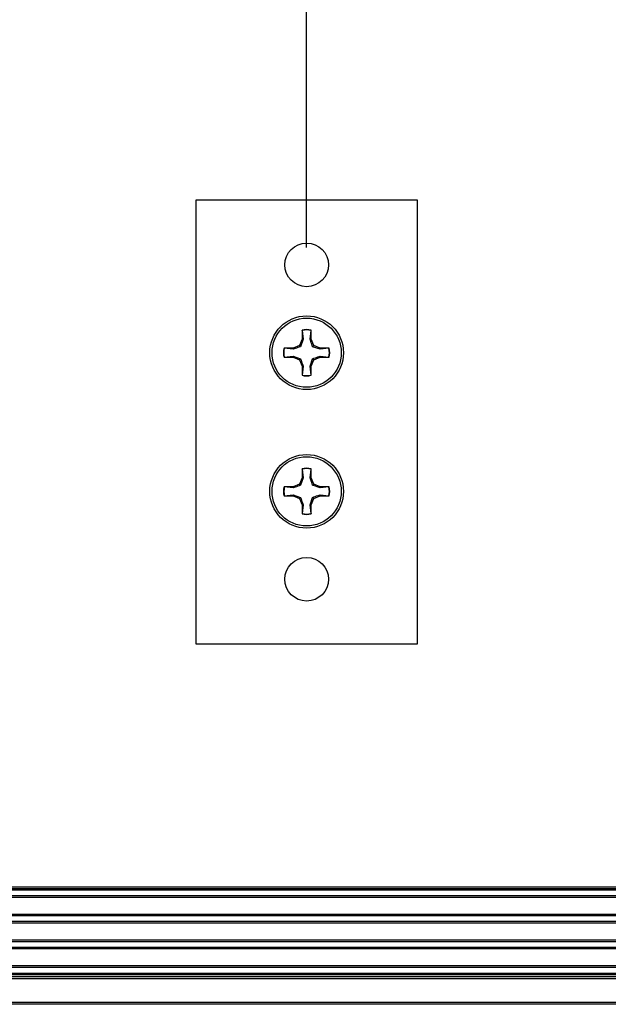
# Paper-space layout 'P3m-C' of a CAD drawing. Header units: inches. Extents: x 0.3 to 33.8, y 0.2 to 21.7.
# Tile 19 of 24: x 25.5 to 26.8, y 6.6 to 8.9. Entities that reach past the tile are written whole.
import ezdxf

# ---------------------------------------------------------------- set-up
doc = ezdxf.new("R2010")
doc.units = ezdxf.units.IN
doc.header["$MEASUREMENT"] = 0
doc.layers.add('BORDERS', color=7, linetype='Continuous')
doc.styles.add('SLDTEXTSTYLE0', font='TXT', dxfattribs={"width": 0.75})
doc.dimstyles.new('SLDDIMSTYLE9', dxfattribs={"dimtxt": 0.137795, "dimasz": 0.14, "dimexe": 0, "dimexo": 0.0625, "dimgap": 0.034449, "dimtad": 1, "dimdec": 3, "dimlfac": 2, "dimrnd": 1e-09, "dimzin": 12, "dimdsep": 46, "dimtxsty": 'SLDTEXTSTYLE0', "dimblk1": 'CLOSED', "dimblk2": 'CLOSED', "dimsah": 1, "dimcen": 0.09, "dimadec": 0, "dimazin": 3, "dimtfac": 1, "dimtdec": 3, "dimtofl": 0, "dimtmove": 0, "dimatfit": 3, "dimldrblk": 'CLOSED', "dimfxl": 0, "dimfrac": 2, "dimtolj": 1, "dimtzin": 12, "dimarcsym": 0})

# ---------------------------------------------------------------- blocks, each defined once
blk = doc.blocks.new('_Closed')
at = {"color": 0, "linetype": 'ByBlock', "lineweight": -2}
for p, q in [((-1, 0.166667), (0, 0)), ((-1, 0.166667), (-1, -0.166667)), ((0, 0), (-1, -0.166667)), ((0, 0), (-1, 0))]:
    blk.add_line(p, q, dxfattribs=at)
blk = doc.blocks.new('_D_43')
at = {"layer": 'BORDERS'}
for p, q in [((24.6757, 9.9769), (24.6338, 9.9769)), ((24.6338, 9.9769), (24.6338, 9.7581)), ((25.1339, 9.9769), (25.1759, 9.9769)), ((25.1759, 9.9769), (25.1759, 9.7581)), ((24.6338, 9.7581), (24.6757, 9.7581)), ((25.1759, 9.7581), (25.1339, 9.7581)), ((23.6636, 8.3408), (23.6636, 9.5913)), ((26.1243, 8.3408), (26.1243, 9.5913)), ((23.6636, 9.5519), (26.1243, 9.5519))]:
    blk.add_line(p, q, dxfattribs=at)
at = {"layer": 'BORDERS', "xscale": 0.14, "yscale": 0.14, "rotation": 180.0000000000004}
blk.add_blockref('_Closed', (23.6636, 9.5519, -1.0359), dxfattribs=at)
at = {"layer": 'BORDERS', "xscale": 0.14, "yscale": 0.14}
blk.add_blockref('_Closed', (26.1243, 9.5519, -1.0359), dxfattribs=at)
at = {"layer": 'BORDERS', "char_height": 0.1378, "attachment_point": 1, "style": 'SLDTEXTSTYLE0'}
for s, insert in [('125.0', (24.6757, 9.9357)), ('4.921', (24.6757, 9.7296))]:
    blk.add_mtext(s, dxfattribs=dict(at, insert=insert))

psp = doc.layouts.new('P3m-C')

# ---------------------------------------------------------------- linework, layer by layer
at = {"color": 7, "linetype": 'Continuous', "lineweight": 25}
for p, q in [((26.37425, 8.44708), (25.87425, 8.44708)), ((25.87425, 8.44708), (25.87425, 7.44708)), ((26.37425, 7.44708), (26.37425, 8.44708)), ((26.11385, 8.15428), (26.11385, 8.13401)), ((26.11424, 8.15357), (26.11385, 8.15428)), ((26.11424, 8.15357), (26.11625, 8.13353)), ((26.13226, 8.13353), (26.13427, 8.15357)), ((26.13427, 8.15357), (26.13465, 8.15428)), ((26.13465, 8.13401), (26.13465, 8.15428)), ((26.11385, 8.13401), (26.10792, 8.11967)), ((26.11625, 8.13353), (26.11068, 8.11691)), ((26.11625, 8.13353), (26.11385, 8.13401)), ((26.13226, 8.13353), (26.13465, 8.13401)), ((26.14059, 8.11967), (26.13465, 8.13401)), ((26.09358, 8.11373), (26.07331, 8.11373)), ((26.07402, 8.11335), (26.07331, 8.11373)), ((26.09406, 8.11134), (26.07402, 8.11335)), ((26.10792, 8.11967), (26.09358, 8.11373)), ((26.09406, 8.11134), (26.09358, 8.11373)), ((26.11068, 8.11691), (26.10792, 8.11967)), ((26.13783, 8.11691), (26.14059, 8.11967)), ((26.15445, 8.11134), (26.13783, 8.11691)), ((26.15493, 8.11373), (26.14059, 8.11967)), ((26.15445, 8.11134), (26.15493, 8.11373)), ((26.17449, 8.11335), (26.15445, 8.11134)), ((26.1752, 8.11373), (26.15493, 8.11373)), ((26.17449, 8.11335), (26.1752, 8.11373)), ((26.07402, 8.09332), (26.07331, 8.09293)), ((26.07331, 8.09293), (26.09358, 8.09293)), ((26.07402, 8.09332), (26.09406, 8.09533)), ((26.09406, 8.09533), (26.09358, 8.09293)), ((26.09358, 8.09293), (26.10792, 8.087)), ((26.09406, 8.09533), (26.11068, 8.08976)), ((26.11068, 8.08976), (26.10792, 8.087)), ((26.10792, 8.087), (26.11385, 8.07266)), ((26.13226, 8.07314), (26.13783, 8.08976)), ((26.13465, 8.07266), (26.14059, 8.087)), ((26.13783, 8.08976), (26.14059, 8.087)), ((26.14059, 8.087), (26.15493, 8.09293)), ((26.15445, 8.09533), (26.15493, 8.09293)), ((26.15445, 8.09533), (26.17449, 8.09332)), ((26.15493, 8.09293), (26.1752, 8.09293)), ((26.17449, 8.09332), (26.1752, 8.09293)), ((26.11625, 8.07314), (26.11385, 8.07266)), ((26.11385, 8.07266), (26.11385, 8.05239)), ((26.11625, 8.07314), (26.11424, 8.0531)), ((26.13226, 8.07314), (26.13465, 8.07266)), ((26.13427, 8.0531), (26.13226, 8.07314)), ((26.13465, 8.05239), (26.13465, 8.07266)), ((26.11424, 8.0531), (26.11385, 8.05239)), ((26.13427, 8.0531), (26.13465, 8.05239)), ((26.11385, 7.84178), (26.11385, 7.82151)), ((26.11424, 7.84107), (26.11385, 7.84178)), ((26.11424, 7.84107), (26.11625, 7.82103)), ((26.13226, 7.82103), (26.13427, 7.84107)), ((26.13427, 7.84107), (26.13465, 7.84178)), ((26.13465, 7.82151), (26.13465, 7.84178)), ((26.11385, 7.82151), (26.10792, 7.80717)), ((26.11625, 7.82103), (26.11068, 7.80441)), ((26.11625, 7.82103), (26.11385, 7.82151)), ((26.13226, 7.82103), (26.13465, 7.82151)), ((26.14059, 7.80717), (26.13465, 7.82151)), ((26.09358, 7.80123), (26.07331, 7.80123)), ((26.07402, 7.80085), (26.07331, 7.80123)), ((26.09406, 7.79884), (26.07402, 7.80085)), ((26.10792, 7.80717), (26.09358, 7.80123)), ((26.09406, 7.79884), (26.09358, 7.80123)), ((26.11068, 7.80441), (26.10792, 7.80717)), ((26.13783, 7.80441), (26.14059, 7.80717)), ((26.15445, 7.79884), (26.13783, 7.80441)), ((26.15493, 7.80123), (26.14059, 7.80717)), ((26.15445, 7.79884), (26.15493, 7.80123)), ((26.17449, 7.80085), (26.15445, 7.79884)), ((26.1752, 7.80123), (26.15493, 7.80123)), ((26.17449, 7.80085), (26.1752, 7.80123)), ((26.07402, 7.78082), (26.07331, 7.78043)), ((26.07331, 7.78043), (26.09358, 7.78043)), ((26.07402, 7.78082), (26.09406, 7.78283)), ((26.09406, 7.78283), (26.09358, 7.78043)), ((26.09358, 7.78043), (26.10792, 7.7745)), ((26.09406, 7.78283), (26.11068, 7.77726)), ((26.11068, 7.77726), (26.10792, 7.7745)), ((26.10792, 7.7745), (26.11385, 7.76016)), ((26.13226, 7.76064), (26.13783, 7.77726)), ((26.13465, 7.76016), (26.14059, 7.7745)), ((26.13783, 7.77726), (26.14059, 7.7745)), ((26.14059, 7.7745), (26.15493, 7.78043)), ((26.15445, 7.78283), (26.15493, 7.78043)), ((26.15445, 7.78283), (26.17449, 7.78082)), ((26.15493, 7.78043), (26.1752, 7.78043)), ((26.17449, 7.78082), (26.1752, 7.78043)), ((26.11625, 7.76064), (26.11385, 7.76016)), ((26.11385, 7.76016), (26.11385, 7.73989)), ((26.11625, 7.76064), (26.11424, 7.74059)), ((26.13226, 7.76064), (26.13465, 7.76016)), ((26.13427, 7.74059), (26.13226, 7.76064)), ((26.13465, 7.73989), (26.13465, 7.76016)), ((26.11424, 7.74059), (26.11385, 7.73989)), ((26.13427, 7.74059), (26.13465, 7.73989)), ((25.87425, 7.44708), (26.37425, 7.44708)), ((17.02044, 6.89958), (32.22223, 6.89958)), ((32.22223, 6.89458), (17.02044, 6.89458)), ((32.22223, 6.89208), (17.02044, 6.89208)), ((32.22223, 6.87899), (17.02044, 6.87899)), ((32.22223, 6.8756), (17.02044, 6.8756)), ((32.22223, 6.83707), (17.02044, 6.83707)), ((32.22223, 6.83368), (17.02044, 6.83368)), ((32.22223, 6.82099), (17.02044, 6.82099)), ((32.22223, 6.8176), (17.02044, 6.8176)), ((32.22223, 6.77907), (17.02044, 6.77907)), ((32.22223, 6.77568), (17.02044, 6.77568)), ((32.22223, 6.76299), (17.02044, 6.76299)), ((32.22223, 6.7596), (17.02044, 6.7596)), ((32.22223, 6.72107), (17.02044, 6.72107)), ((32.22223, 6.71768), (17.02044, 6.71768)), ((17.02044, 6.70458), (32.22223, 6.70458)), ((17.02044, 6.70208), (32.22223, 6.70208)), ((17.02044, 6.69708), (32.22223, 6.69708)), ((32.22223, 6.69208), (17.02044, 6.69208)), ((17.02044, 6.63958), (32.22223, 6.63958)), ((32.22223, 6.63458), (17.02044, 6.63458))]:
    psp.add_line(p, q, dxfattribs=at)
for centre, radius in [((26.12425, 8.30142), 0.04921), ((26.12425, 8.10333), 0.083), ((26.12425, 8.10333), 0.078), ((26.12425, 7.79083), 0.083), ((26.12425, 7.79083), 0.078), ((26.12425, 7.59275), 0.04921)]:
    psp.add_circle(centre, radius, dxfattribs=at)
for centre, radius, start, end in [((26.12425, 8.10331), 0.05202, 78.46842, 101.53158), ((26.12425, 8.10334), 0.05122, 78.72153, 101.27847), ((26.12425, 8.10333), 0.052, 168.46282, 191.53718), ((26.12425, 8.10333), 0.05123, 168.72335, 191.27665), ((26.12425, 8.10333), 0.05123, 348.72501, 11.27499), ((26.12426, 8.10333), 0.052, 348.46202, 11.53798), ((26.12425, 8.10333), 0.052, 258.46202, 281.53798), ((26.12425, 8.10332), 0.05122, 258.72153, 281.27847), ((26.12425, 7.79084), 0.052, 78.46202, 101.53798), ((26.12425, 7.79081), 0.05125, 78.72817, 101.27183), ((26.12425, 7.79083), 0.052, 168.46282, 191.53718), ((26.12425, 7.79083), 0.05122, 168.72302, 191.27698), ((26.12425, 7.79083), 0.05123, 348.72469, 11.27531), ((26.12426, 7.79083), 0.052, 348.46202, 11.53798), ((26.12425, 7.79083), 0.052, 258.46202, 281.53798), ((26.12425, 7.79085), 0.05125, 258.72817, 281.27183)]:
    psp.add_arc(centre, radius, start, end, dxfattribs=at)
for points, knots in [([(26.13783, 8.11691), (26.13644, 8.12092), (26.13452, 8.12644), (26.13275, 8.13201), (26.13226, 8.13353)], [0, 0, 0, 0, 0.7260736, 1, 1, 1, 1]), ([(26.11068, 8.11691), (26.10667, 8.11552), (26.10115, 8.1136), (26.09558, 8.11183), (26.09406, 8.11134)], [0, 0, 0, 0, 0.7260722, 1, 1, 1, 1]), ([(26.11068, 8.08976), (26.11207, 8.08575), (26.11399, 8.08023), (26.11576, 8.07466), (26.11625, 8.07314)], [0, 0, 0, 0, 0.726073, 1, 1, 1, 1]), ([(26.13783, 8.08976), (26.14184, 8.09115), (26.14736, 8.09307), (26.15293, 8.09484), (26.15445, 8.09533)], [0, 0, 0, 0, 0.7260704, 1, 1, 1, 1]), ([(26.13783, 7.80441), (26.13644, 7.80842), (26.13452, 7.81394), (26.13275, 7.81951), (26.13226, 7.82103)], [0, 0, 0, 0, 0.72604177, 1, 1, 1, 1]), ([(26.11068, 7.80441), (26.10667, 7.80302), (26.10115, 7.8011), (26.09558, 7.79933), (26.09406, 7.79884)], [0, 0, 0, 0, 0.7260648, 1, 1, 1, 1]), ([(26.11068, 7.77726), (26.11207, 7.77325), (26.11399, 7.76773), (26.11576, 7.76216), (26.11625, 7.76064)], [0, 0, 0, 0, 0.7260412, 1, 1, 1, 1]), ([(26.13783, 7.77726), (26.14184, 7.77865), (26.14736, 7.78057), (26.15293, 7.78234), (26.15445, 7.78283)], [0, 0, 0, 0, 0.726063, 1, 1, 1, 1])]:
    psp.add_open_spline(points, degree=3, knots=knots, dxfattribs=at)

# ---------------------------------------------------------------- dimensions: what is measured, and where the dimension line sits
at = {"layer": 'BORDERS'}
dim = psp.add_linear_dim(base=(26.12425, 9.55194), p1=(23.66362, 8.30142), p2=(26.12425, 8.30142), dimstyle='SLDDIMSTYLE9', dxfattribs=at)
dim.commit()
dim.dimension.update_dxf_attribs({"geometry": '_D_43', "text_midpoint": (24.90483, 9.55194), "dimtype": 160})

doc.saveas('drawing.dxf')
